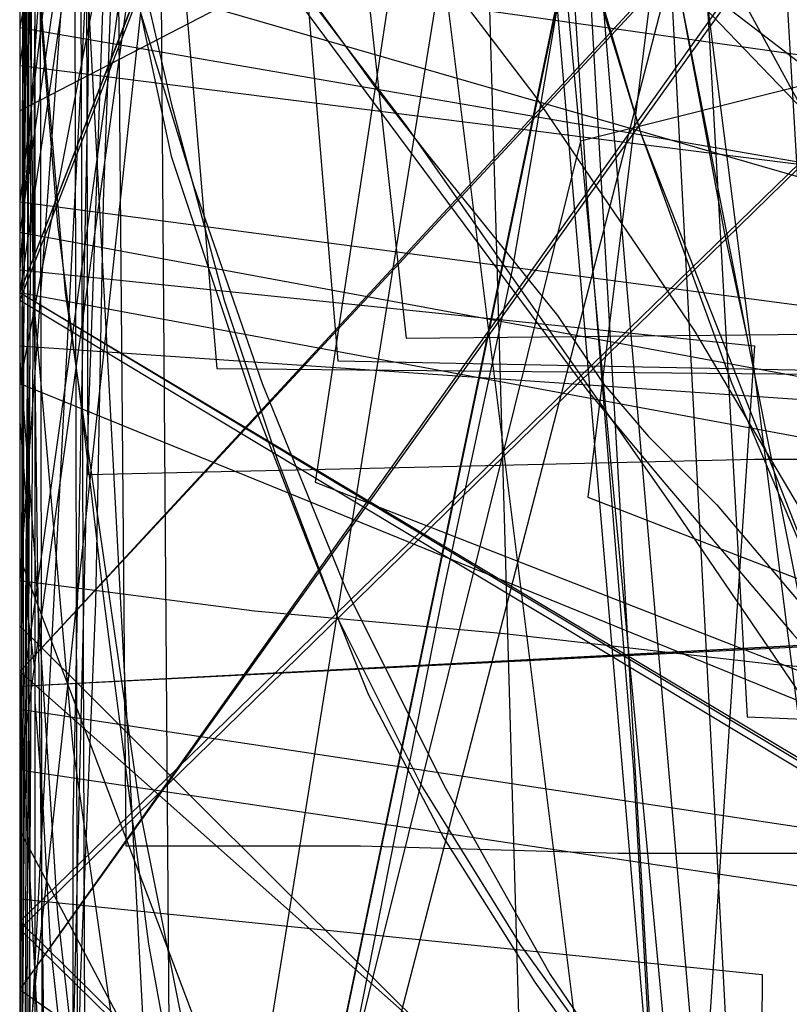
# Model space of a CAD drawing. Header units: millimetres. Extents: x 0 to 1231, y -1 to 564.
# Tile 97 of 163: x 0 to 10, y 21 to 34. Entities that reach past the tile are written whole.
import ezdxf

# ---------------------------------------------------------------- set-up
doc = ezdxf.new("R2010")
doc.units = ezdxf.units.MM
doc.layers.add('1', color=7, linetype='Continuous')

# ---------------------------------------------------------------- blocks, each defined once
blk = doc.blocks.new('PART001')
at = {"layer": '1'}
blk.add_lwpolyline([(763.1, 0), (763.1, 64.3), (0, 64.3), (0, 0)], close=True, dxfattribs=at)
blk = doc.blocks.new('PART002')
at = {"layer": '1'}
blk.add_lwpolyline([(0.2, 0), (739, 0.9), (739.3, 63.4), (0, 63.5)], close=True, dxfattribs=at)
blk = doc.blocks.new('PART003')
at = {"layer": '1'}
blk.add_lwpolyline([(22.2, 0), (63.4, 1.6), (64.2, 41.2), (22.1, 43.4), (0, 21.8)], close=True, dxfattribs=at)
blk = doc.blocks.new('PART004')
at = {"layer": '1'}
blk.add_lwpolyline([(9, 65.7), (6.8, 62.3), (6.5, 61.7), (5.8, 60.5), (5.3, 59.6), (4.9, 58.8), (4.7, 58.5), (4.4, 57.8), (3.2, 55.1), (1.3, 47.8), (1, 46), (0.5, 42.9), (0.4, 41.6), (0.3, 40.4), (0.1, 38.5), (0, 36.6), (0, 28.5), (0.1, 27.3), (0.1, 26), (0.2, 25.2), (0.2, 24.8), (0.3, 23.5), (0.4, 21.6), (0.6, 19.8)], dxfattribs=at)
blk = doc.blocks.new('PART005')
at = {"layer": '1'}
blk.add_lwpolyline([(13.4, 42.7), (17.4, 41.2), (13.4, 39.7), (0, 21), (30, 0), (93.8, 22.2), (91.4, 36.6), (90.8, 39.7), (87.6, 41.2), (90.8, 42.7), (91.4, 45.8), (93.8, 60.2), (30, 82.4), (0, 61.4)], close=True, dxfattribs=at)
blk = doc.blocks.new('PART006')
at = {"layer": '1'}
blk.add_lwpolyline([(176.1, 0), (176.1, 81.9), (0, 81.9), (0, 0)], close=True, dxfattribs=at)
blk = doc.blocks.new('PART008')
at = {"layer": '1'}
blk.add_lwpolyline([(196.6, 0), (196.6, 68.8), (0, 68.8), (0, 0)], close=True, dxfattribs=at)
blk = doc.blocks.new('PART009')
at = {"layer": '1'}
blk.add_lwpolyline([(227.4, 120.5), (0, 79.7), (4.2, 29.3), (14.4, 29.1), (15.5, 1.9), (43.5, 0.1), (45.1, 2.9), (46.5, 0), (72.7, 0), (104.4, 0.3), (136.2, 0.9), (138.5, 1), (149.9, 1.5), (163.2, 2.2)], dxfattribs=at)
blk = doc.blocks.new('PART010')
at = {"layer": '1'}
blk.add_lwpolyline([(173.9, 0.1), (174, 68.6), (0.4, 68.9), (0, 0)], close=True, dxfattribs=at)
blk = doc.blocks.new('PART012')
at = {"layer": '1'}
blk.add_lwpolyline([(609.1, 0), (655.8, 20.4), (608.5, 41.1), (0, 41.1), (0, 0)], close=True, dxfattribs=at)
blk = doc.blocks.new('PART013')
at = {"layer": '1'}
blk.add_lwpolyline([(609.1, 0), (655.8, 20.4), (608.5, 41.1), (0, 41.1), (0, 0)], close=True, dxfattribs=at)
blk = doc.blocks.new('PART016')
at = {"layer": '1'}
blk.add_lwpolyline([(30.5, 54.5), (29.5, 57.7), (12.2, 61.4), (0, 30.1), (15.3, 20.9), (30.9, 12.3)], dxfattribs=at)
blk = doc.blocks.new('PART017')
at = {"layer": '1'}
blk.add_lwpolyline([(737.9, 0), (737.9, 64.3), (0, 64.3), (0, 0)], close=True, dxfattribs=at)
blk = doc.blocks.new('PART018')
at = {"layer": '1'}
blk.add_lwpolyline([(189.7, 0.1), (189.6, 39.6), (0, 39.5), (0, 0)], close=True, dxfattribs=at)
blk = doc.blocks.new('PART021')
at = {"layer": '1'}
blk.add_lwpolyline([(0, 81.9), (0, 0), (176.1, 0), (176.1, 81.9)], close=True, dxfattribs=at)
blk = doc.blocks.new('PART022')
at = {"layer": '1'}
blk.add_lwpolyline([(35.1, 269.8), (0, 31), (48, 22.1), (50, 24.8), (51, 21.6), (163.5, 1.6), (165.5, 4.2), (166.5, 1.1), (172.2, 0), (189.9, 36.2), (272.9, 22.5), (274.8, 25.2), (275.8, 22), (292, 19.6), (328.6, 15.1), (377.1, 10.1)], dxfattribs=at)
blk = doc.blocks.new('PART023')
at = {"layer": '1'}
blk.add_lwpolyline([(609.1, 0), (655.8, 20.4), (608.5, 41.1), (0, 41.1), (0, 0)], close=True, dxfattribs=at)
blk = doc.blocks.new('PART026')
at = {"layer": '1'}
blk.add_lwpolyline([(116.7, 8.6), (108.7, 180.7), (15.8, 180.4), (0, 164.8), (9.5, 0)], close=True, dxfattribs=at)
blk = doc.blocks.new('PART027')
at = {"layer": '1'}
blk.add_lwpolyline([(59.2, 106.3), (35.3, 129.4), (26.5, 129.4), (0, 105.8), (0, 1), (14.9, 0.5), (28.1, 0.1), (29.6, 3), (31, 0), (43.5, 0.2), (59.2, 0.2)], close=True, dxfattribs=at)
blk = doc.blocks.new('PART030')
at = {"layer": '1'}
blk.add_lwpolyline([(0.2, 0), (707, 0.8), (707.3, 63.4), (0, 63.4)], close=True, dxfattribs=at)
blk = doc.blocks.new('PART031')
at = {"layer": '1'}
blk.add_lwpolyline([(31.7, 55.9), (28.5, 56.4), (26.5, 53.8), (25.6, 57), (11.5, 60.7), (0, 39), (7.5, 28.9), (8.5, 27.7), (10.2, 25.7), (11.9, 23.8), (13.3, 22.1), (13.6, 21.8), (15.3, 19.9)], dxfattribs=at)
blk = doc.blocks.new('PART032')
at = {"layer": '1'}
blk.add_lwpolyline([(627.5, 0), (627.5, 74.1), (0, 74.1), (0, 0)], close=True, dxfattribs=at)
blk = doc.blocks.new('PART033')
at = {"layer": '1'}
blk.add_lwpolyline([(68.6, 0), (68.6, 68.6), (0, 68.6), (0, 0)], close=True, dxfattribs=at)
blk = doc.blocks.new('PART035')
at = {"layer": '1'}
blk.add_lwpolyline([(58.8, 0), (58.8, 58.8), (0, 58.8), (0, 0)], close=True, dxfattribs=at)
blk = doc.blocks.new('PART036')
at = {"layer": '1'}
blk.add_lwpolyline([(91.2, 0), (91.2, 176.9), (4.9, 176.9), (0, 169.3), (0, 0)], close=True, dxfattribs=at)
blk = doc.blocks.new('PART038')
at = {"layer": '1'}
blk.add_lwpolyline([(102, 44.8), (97.7, 44.7), (85.5, 44.7), (65.2, 44.6), (36.7, 44.6), (16.3, 44.4), (0, 44.3), (0, 7.9), (32.2, 0), (51.9, 1.9), (69.3, 2.8), (76.2, 3.1), (86.8, 3.4), (87.5, 3.4), (92.1, 3.6), (98.9, 3.7), (105.8, 3.9)], dxfattribs=at)
blk = doc.blocks.new('PART043')
at = {"layer": '1'}
blk.add_lwpolyline([(218.1, 0.2), (218.3, 68.6), (0.4, 69), (0, 0)], close=True, dxfattribs=at)
blk = doc.blocks.new('PART044')
at = {"layer": '1'}
blk.add_lwpolyline([(220.7, 44.8), (0, 44.1), (0.5, 6.3), (34, 0), (49.3, 1.7), (68.7, 3.4), (80.6, 4), (84.6, 4.2), (85.7, 4.2), (88.5, 4.4), (94.5, 4.6), (100.4, 4.7), (102.6, 4.8), (110.3, 5), (120.3, 5.2), (123.4, 5.2), (130.2, 5.3), (146.1, 5.3), (152, 5.2), (162, 4.9)], dxfattribs=at)
blk = doc.blocks.new('PART046')
at = {"layer": '1'}
blk.add_lwpolyline([(0, 25.8), (25.9, 0), (33.9, 0), (59.2, 24.6), (59.2, 152.2), (45.6, 154.3), (32.8, 155.9), (30.9, 153.2), (29.8, 156.3), (15.9, 157.6), (0, 158.7)], close=True, dxfattribs=at)
blk = doc.blocks.new('PART047')
at = {"layer": '1'}
blk.add_lwpolyline([(238.9, 183.1), (204, 185.1), (202.3, 182.2), (201.1, 185.3), (168.1, 188.1), (142.2, 190.6), (116.3, 193.3), (83.2, 197.8), (81.3, 195), (80.3, 198.2), (33, 207.3), (0, 33.7), (46.9, 25.6), (48.9, 28.3), (49.8, 25.1), (85.6, 18.9), (166.2, 2.4), (168.2, 5), (169.1, 1.8), (178.3, 0), (191, 37.5), (238.8, 29.5)], dxfattribs=at)
blk = doc.blocks.new('PART048')
at = {"layer": '1'}
blk.add_lwpolyline([(30.6, 54.6), (29.6, 57.8), (12.2, 61.5), (0, 30.2), (15.3, 21), (30.9, 12.4)], dxfattribs=at)
blk = doc.blocks.new('PART049')
at = {"layer": '1'}
blk.add_lwpolyline([(218.2, 0.1), (218.3, 68.6), (0.4, 69), (0, 0)], close=True, dxfattribs=at)
blk = doc.blocks.new('PART050')
at = {"layer": '1'}
blk.add_lwpolyline([(0.3, 80.6), (3.2, 79), (0.2, 77.6), (0.2, 16.3), (3.2, 14.8), (0.2, 13.3), (0, 0), (88.9, 0.4), (90.4, 3.4), (91.8, 0.4), (178.2, 0.8), (178.6, 14.5), (175.7, 16), (178.7, 17.5), (178.7, 78.6), (175.7, 80.1), (178.7, 81.5), (179.1, 94.3), (92, 94.2), (90.5, 91.2), (89, 94.1), (0.7, 93.8)], close=True, dxfattribs=at)
blk = doc.blocks.new('PART052')
at = {"layer": '1'}
blk.add_lwpolyline([(182.1, 74.5), (173.4, 80.6), (0, 80.6), (0, 0), (182.6, 0)], close=True, dxfattribs=at)
blk = doc.blocks.new('PART054')
at = {"layer": '1'}
blk.add_lwpolyline([(238.5, 218.8), (225.8, 219.7), (224.7, 219.7), (211, 220.7), (169.6, 223.4), (158.6, 224.2), (127.6, 225.7), (96.6, 226.8), (40.8, 227.6), (39.3, 224.6), (37.8, 227.6), (0, 227.9), (1.5, 68.5), (4.4, 67.2), (1.7, 65.6), (9.9, 0), (48.3, 1), (49.4, 3.9), (51.2, 1.3), (256.7, 48.6)], dxfattribs=at)
blk = doc.blocks.new('PART055')
at = {"layer": '1'}
blk.add_lwpolyline([(30.6, 54.6), (29.6, 57.8), (12.2, 61.4), (0, 30.2), (15.4, 21), (30.9, 12.3)], dxfattribs=at)
blk = doc.blocks.new('PART056')
at = {"layer": '1'}
blk.add_lwpolyline([(201.1, 48.4), (201.4, 52.4), (201.4, 52.6), (201.6, 56.3), (201.7, 60.2), (201.9, 68.1), (202, 71.2), (28.4, 87.6), (0, 62.5), (15.9, 45.3), (20.2, 43.8), (15.9, 42.3), (0, 25.2), (28.4, 0), (202, 16.5), (201.4, 35.1), (200.9, 42.3), (197.8, 43.8), (200.9, 45.3)], close=True, dxfattribs=at)
blk = doc.blocks.new('PART057')
at = {"layer": '1'}
blk.add_lwpolyline([(173.9, 0.1), (174.1, 68.6), (0.4, 68.9), (0, 0)], close=True, dxfattribs=at)
blk = doc.blocks.new('PART058')
at = {"layer": '1'}
blk.add_lwpolyline([(189.7, 0), (189.6, 39.5), (0, 39.5), (0, 0)], close=True, dxfattribs=at)
blk = doc.blocks.new('PART060')
at = {"layer": '1'}
blk.add_lwpolyline([(59.4, 67.3), (29.5, 95.7), (0.3, 67.4), (0, 0), (14.2, 0.5), (27.9, 1.2), (29.2, 4.2), (30.9, 1.3), (44.3, 2.5), (59.4, 4.2)], close=True, dxfattribs=at)
blk = doc.blocks.new('PART061')
at = {"layer": '1'}
blk.add_lwpolyline([(59.4, 67.3), (29.5, 95.7), (0.3, 67.3), (0, 0), (14.2, 0.4), (28, 1.2), (29.2, 4.2), (30.9, 1.3), (44.3, 2.4), (59.4, 4.2)], close=True, dxfattribs=at)
blk = doc.blocks.new('PART062')
at = {"layer": '1'}
blk.add_lwpolyline([(59.2, 106.2), (35.3, 129.4), (26.5, 129.4), (0, 105.8), (0, 1), (14.9, 0.5), (28.1, 0), (29.6, 3), (31, 0), (43.5, 0.2), (59.2, 0.2)], close=True, dxfattribs=at)
blk = doc.blocks.new('PART063')
at = {"layer": '1'}
blk.add_lwpolyline([(226.8, 122.6), (0, 75.8), (5.1, 29.6), (15.3, 29.7), (17.2, 0.9), (44.8, 0.1), (46.3, 3), (47.7, 0.1), (62, 0), (86.7, 0.1), (111.3, 0.5), (120.8, 0.9), (134.1, 1.6), (135.4, 1.7), (137.9, 1.8), (141.6, 2.1), (145.4, 2.3), (153, 2.9), (156.8, 3.3)], dxfattribs=at)
blk = doc.blocks.new('PART064')
at = {"layer": '1'}
blk.add_lwpolyline([(0.3, 80.6), (3.2, 79), (0.2, 77.6), (0.3, 16.2), (3.2, 14.7), (0.2, 13.3), (0, 0), (88.9, 0.4), (90.3, 3.4), (91.8, 0.4), (178.2, 0.8), (178.6, 14.5), (175.7, 16), (178.6, 17.5), (178.6, 78.6), (175.7, 80.1), (178.7, 81.5), (179.1, 94.3), (92, 94.2), (90.5, 91.2), (89, 94.1), (0.7, 93.8)], close=True, dxfattribs=at)
blk = doc.blocks.new('PART067')
at = {"layer": '1'}
blk.add_lwpolyline([(0.5, 290.7), (0.4, 247.4), (3.4, 245.9), (0.4, 244.4), (0, 12), (37.9, 12.2), (39.3, 15.2), (40.8, 12.2), (343.9, 11.8), (345.4, 14.7), (346.9, 11.7), (409.4, 10.5)], dxfattribs=at)
blk = doc.blocks.new('PART068')
at = {"layer": '1'}
blk.add_lwpolyline([(22.2, 0), (63.5, 1.7), (64.3, 41.3), (22.2, 43.5), (0, 21.9)], close=True, dxfattribs=at)
blk = doc.blocks.new('PART069')
at = {"layer": '1'}
blk.add_lwpolyline([(58.8, 0), (58.8, 58.8), (0, 58.8), (0, 0)], close=True, dxfattribs=at)
blk = doc.blocks.new('PART070')
at = {"layer": '1'}
blk.add_lwpolyline([(358.5, 219.1), (344.4, 219.7), (328.9, 221), (295.4, 224.5), (291.5, 254), (283, 254.7), (281.3, 251.9), (280, 254.9), (40.9, 273.7), (39.2, 270.9), (37.9, 273.7), (0, 273.1), (0.4, 234.3), (3.3, 232.9), (0.4, 231.4), (2, 16), (39.9, 15.9), (41.3, 18.8), (42.8, 15.9), (359.2, 15.8)], dxfattribs=at)
blk = doc.blocks.new('PART071')
at = {"layer": '1'}
blk.add_lwpolyline([(201.1, 48.4), (201.4, 52.4), (201.4, 52.6), (201.6, 56.3), (201.7, 60.2), (201.9, 68.1), (201.9, 71.2), (28.4, 87.6), (0, 62.5), (15.9, 45.3), (20.2, 43.8), (15.9, 42.4), (0, 25.2), (28.4, 0), (201.9, 16.4), (201.4, 35.1), (200.9, 42.4), (197.8, 43.8), (200.9, 45.3)], close=True, dxfattribs=at)
blk = doc.blocks.new('PART076')
at = {"layer": '1'}
blk.add_lwpolyline([(116.7, 8.6), (108.7, 180.7), (15.8, 180.4), (0, 164.8), (9.5, 0)], close=True, dxfattribs=at)
blk = doc.blocks.new('PART077')
at = {"layer": '1'}
blk.add_lwpolyline([(29.9, 0), (93.8, 22.2), (91.3, 36.6), (90.8, 39.7), (87.6, 41.2), (90.8, 42.7), (91.3, 45.8), (93.8, 60.2), (29.9, 82.4), (0, 61.4), (13.3, 42.7), (17.3, 41.2), (13.3, 39.7), (0, 21)], close=True, dxfattribs=at)
blk = doc.blocks.new('PART078')
at = {"layer": '1'}
blk.add_lwpolyline([(35, 198.6), (0, 34.7), (41.2, 22.8), (43.3, 25.2), (44.1, 22.1), (157.7, 2.9), (159.6, 5.6), (160.6, 2.4), (167.7, 1.2), (177.8, 34), (221.5, 26.5), (263.7, 19.5)], dxfattribs=at)
blk = doc.blocks.new('PART080')
at = {"layer": '1'}
blk.add_lwpolyline([(235.4, 76.6), (0, 60.1), (2.6, 29.2), (12.7, 29.1), (13.8, 2), (41.9, 0.1), (43.4, 3), (44.8, 0), (71, 0.1), (102.8, 0.3), (134.5, 0.9), (141.8, 1.3), (153.9, 1.8), (158.7, 2.1)], dxfattribs=at)
blk = doc.blocks.new('PART081')
at = {"layer": '1'}
blk.add_lwpolyline([(196.5, 0), (196.5, 68.6), (0, 68.6), (0, 0)], close=True, dxfattribs=at)
blk = doc.blocks.new('PART082')
at = {"layer": '1'}
blk.add_lwpolyline([(0.1, 262.5), (0, 218.1), (2.9, 216.6), (0, 215.1), (0, 15.7), (37.8, 15.5), (39.3, 18.5), (40.8, 15.5), (342.5, 15.4), (344, 18.4), (345.4, 15.3), (357.7, 14.9)], dxfattribs=at)
blk = doc.blocks.new('PART083')
at = {"layer": '1'}
blk.add_lwpolyline([(0, 274.8), (0, 235.9), (2.9, 234.4), (0, 232.9), (0, 35.5), (2.9, 34.1), (0, 32.6), (0, 14.5), (37.9, 14.5), (39.3, 17.4), (40.8, 14.5), (342.8, 14.4), (344.4, 17.3), (345.8, 14.3), (378.6, 12.3)], dxfattribs=at)
blk = doc.blocks.new('PART084')
at = {"layer": '1'}
blk.add_lwpolyline([(0.5, 278.1), (0.4, 234.7), (3.4, 233.2), (0.4, 231.8), (0, 11.9), (37.9, 12.1), (39.3, 15), (40.8, 12.1), (343.9, 11.6), (345.4, 14.6), (346.9, 11.6), (409.4, 10.3)], dxfattribs=at)
blk = doc.blocks.new('PART085')
at = {"layer": '1'}
blk.add_lwpolyline([(0, 249.5), (6.7, 16.6), (44.6, 16.2), (46.1, 19.1), (47.5, 16.1), (105.2, 15.3), (133.8, 15.5), (162.4, 16), (177.9, 16.6), (197.4, 17.3), (212.5, 17.9), (216.9, 18.1), (236.3, 18.9)], dxfattribs=at)
blk = doc.blocks.new('PART086')
at = {"layer": '1'}
blk.add_lwpolyline([(31.6, 56.4), (28.3, 56.5), (26.4, 53.7), (25.4, 57), (17.9, 58.9), (11.5, 61.2), (0, 39.4), (4.7, 32.9), (5.4, 32), (7.1, 29.9), (7.7, 29), (8.3, 28.3), (9.2, 27.4), (10.3, 26.1), (12.1, 24.2), (13.5, 22.8), (14, 22.2), (15.9, 20.3)], dxfattribs=at)
blk = doc.blocks.new('PART090')
at = {"layer": '1'}
blk.add_lwpolyline([(211.2, 83.4), (0.3, 67.4), (0, 22.2), (9.8, 21.2), (9.7, 1.6), (29.9, 0.4), (31.5, 3.2), (32.8, 0.2), (42.6, 0), (54.6, 0.2), (83.8, 0.3), (110.1, 1.1), (136.8, 3.5), (146, 4.6), (155.2, 5.8), (164.4, 6.9)], dxfattribs=at)
blk = doc.blocks.new('PART094')
at = {"layer": '1'}
blk.add_lwpolyline([(196.6, 0), (196.6, 68.6), (0, 68.6), (0, 0)], close=True, dxfattribs=at)
blk = doc.blocks.new('PART096')
at = {"layer": '1'}
blk.add_lwpolyline([(68.6, 0), (68.6, 68.6), (0, 68.6), (0, 0)], close=True, dxfattribs=at)
blk = doc.blocks.new('PART098')
at = {"layer": '1'}
blk.add_lwpolyline([(99.8, 0.7), (128.8, 178.4), (126.2, 180.3), (129.3, 181.3), (133.1, 204.1), (41, 204.3), (31.1, 192.8), (0, 0)], close=True, dxfattribs=at)
blk = doc.blocks.new('PART100')
at = {"layer": '1'}
blk.add_lwpolyline([(269.2, 206.7), (204.2, 206.3), (171.4, 206.6), (169.9, 203.6), (168.5, 206.7), (146.8, 208), (113.4, 210.7), (94.9, 212.5), (77.9, 214.6), (76, 211.9), (75, 215), (52, 218.8), (27.8, 223.3), (0, 24.7), (47, 17.6), (48.9, 20.3), (50, 17.2), (163, 1.3), (164.9, 4), (165.9, 0.8), (171.9, 0), (188.3, 36.7), (249.7, 27.8)], dxfattribs=at)
blk = doc.blocks.new('PART101')
at = {"layer": '1'}
blk.add_lwpolyline([(3.8, 63.6), (4.1, 61.3), (4.2, 60.3), (4.9, 55.4), (5.7, 50.5), (6.6, 45.6), (6.6, 45.4), (7.5, 40.7), (8.4, 35.8), (9.3, 31), (9.6, 29.6), (10.3, 26.1), (12, 18), (13.8, 9.9), (15.2, 3.4), (44.8, 0), (54.4, 2.1), (63, 1.5), (71.5, 1.4)], dxfattribs=at)
blk = doc.blocks.new('PART102')
at = {"layer": '1'}
blk.add_lwpolyline([(3.6, 65.3), (4, 62), (4.1, 61.3), (4.4, 58.7), (6, 48.9), (6.6, 45.4), (6.9, 44), (8.7, 34.2), (9.6, 29.6), (10.3, 26.1), (12, 18), (13.8, 9.9), (15.2, 3.4), (44.8, 0), (54.4, 2.1), (63, 1.5), (71.5, 1.4)], dxfattribs=at)
blk = doc.blocks.new('PART103')
at = {"layer": '1'}
blk.add_lwpolyline([(0, 25.8), (25.9, 0), (33.9, 0), (59.2, 24.5), (59.2, 152.1), (45.6, 154.2), (32.7, 155.9), (30.9, 153.2), (29.8, 156.2), (15.9, 157.5), (0, 158.7)], close=True, dxfattribs=at)
blk = doc.blocks.new('PART104')
at = {"layer": '1'}
blk.add_lwpolyline([(34.1, 262.4), (0, 30.2), (48.1, 21.3), (50, 24), (50.9, 20.8), (163.6, 1.5), (165.5, 4.1), (166.4, 1), (172.2, 0), (189.9, 36.1), (273, 23.1), (274.9, 25.8), (275.9, 22.7), (291.8, 20.4), (328.2, 16.2), (376.6, 11.7)], dxfattribs=at)
blk = doc.blocks.new('PART105')
at = {"layer": '1'}
blk.add_lwpolyline([(268.2, 199.4), (203.2, 199), (170.5, 199.2), (168.9, 196.3), (167.5, 199.4), (145.8, 200.7), (112.4, 203.4), (93.9, 205.2), (76.9, 207.3), (75, 204.6), (74, 207.7), (51.1, 211.5), (26.8, 215.9), (0, 23.9), (47, 16.9), (48.9, 19.6), (50, 16.5), (163, 1.2), (164.8, 3.9), (165.9, 0.8), (171.9, 0), (188.2, 36.7), (249.6, 29)], dxfattribs=at)
blk = doc.blocks.new('PART106')
at = {"layer": '1'}
blk.add_lwpolyline([(108, 12.6), (98.8, 187.6), (95.8, 188.9), (98.7, 190.5), (98.6, 192.4), (97.5, 213.6), (12.8, 213.4), (0, 197.6), (10.4, 0)], close=True, dxfattribs=at)
blk = doc.blocks.new('PART107')
at = {"layer": '1'}
blk.add_lwpolyline([(236.2, 51), (0, 51), (2.3, 8), (21.1, 5.6), (38.4, 3.8), (40.1, 6.6), (41.4, 3.6), (67.6, 2.3), (99.3, 1), (131, 0.1), (143.1, 0), (160.1, 0), (164.9, 0.1), (179.5, 0.3), (185.1, 0.5), (186.8, 0.5), (194.1, 0.7), (206.2, 1.1), (230.4, 2.1), (237.7, 2.4)], dxfattribs=at)
blk = doc.blocks.new('PART109')
at = {"layer": '1'}
blk.add_lwpolyline([(0.5, 168.6), (0.4, 130.7), (1.9, 98.6), (4.1, 68), (7.1, 66.8), (4.3, 65.1), (10.3, 1.4), (48, 0), (49.3, 3), (50.9, 0.2), (238.1, 32.3)], dxfattribs=at)
blk = doc.blocks.new('PART110')
at = {"layer": '1'}
blk.add_lwpolyline([(216.9, 72), (3.1, 75.5), (0, 30.5), (9.7, 29.5), (8.4, 10), (25.5, 7.6), (32.2, 6.9), (33.9, 9.7), (35.2, 6.7), (57.7, 4.6), (98.9, 1.9), (118.4, 0.8), (121.5, 0.7), (129.3, 0.3), (135.6, 0.1), (138.7, 0.1), (143.4, 0), (152.8, 0), (159.3, 0.2)], dxfattribs=at)
blk = doc.blocks.new('PART111')
at = {"layer": '1'}
blk.add_lwpolyline([(285.3, 226.7), (235.7, 230.4), (184.7, 233.9), (144.7, 236.1), (104.7, 237.7), (40.9, 238.6), (39.4, 235.6), (37.9, 238.6), (0, 238), (0.1, 202), (0.6, 165.9), (2.5, 116.8), (4.7, 69.1), (7.8, 67.8), (5, 66.1), (13.4, 0), (51.5, 1.2), (52.6, 4.2), (54.4, 1.6), (268.5, 40.6)], dxfattribs=at)
blk = doc.blocks.new('PART113')
at = {"layer": '1'}
blk.add_lwpolyline([(176.1, 0), (176.1, 81.9), (0, 81.9), (0, 0)], close=True, dxfattribs=at)
blk = doc.blocks.new('PART114')
at = {"layer": '1'}
blk.add_lwpolyline([(285.3, 214.2), (235.7, 217.9), (184.7, 221.4), (144.7, 223.6), (104.7, 225.2), (40.8, 226.1), (39.4, 223.1), (37.9, 226.1), (0, 225.5), (0.7, 158.8), (2.5, 113.1), (4.7, 69.1), (7.8, 67.8), (5, 66.1), (13.4, 0), (51.5, 1.2), (52.6, 4.2), (54.4, 1.6), (268.5, 40.6)], dxfattribs=at)
blk = doc.blocks.new('PART116')
at = {"layer": '1'}
blk.add_lwpolyline([(91.2, 0), (91.2, 176.9), (4.9, 176.9), (0, 169.3), (0, 0)], close=True, dxfattribs=at)
blk = doc.blocks.new('PART117')
at = {"layer": '1'}
blk.add_lwpolyline([(112.9, 0), (112.9, 505.6), (15.4, 505.6), (0, 489.2), (0, 0)], close=True, dxfattribs=at)
blk = doc.blocks.new('PART118')
at = {"layer": '1'}
blk.add_lwpolyline([(112.9, 0), (112.9, 505.6), (15.4, 505.6), (0, 489.1), (0, 0)], close=True, dxfattribs=at)
blk = doc.blocks.new('PART119')
at = {"layer": '1'}
blk.add_lwpolyline([(91.3, 176.9), (4.9, 176.9), (0, 169.3), (0, 0), (91.3, 0)], close=True, dxfattribs=at)
blk = doc.blocks.new('PART122')
at = {"layer": '1'}
blk.add_lwpolyline([(78.2, 0.2), (77.9, 179.2), (0, 179.3), (0, 0)], close=True, dxfattribs=at)
blk = doc.blocks.new('PART123')
at = {"layer": '1'}
blk.add_lwpolyline([(118.9, 8.6), (108.8, 224.9), (15.9, 224.6), (0, 209.1), (12.1, 0)], close=True, dxfattribs=at)
blk = doc.blocks.new('PART124')
at = {"layer": '1'}
blk.add_lwpolyline([(52.1, 0), (152, 0.7), (181.2, 179.9), (185.2, 204.1), (185.2, 249.4), (93.2, 249.6), (41, 249.6), (31.1, 238.1), (0, 45.3), (0, 0)], close=True, dxfattribs=at)
blk = doc.blocks.new('PART125')
at = {"layer": '1'}
blk.add_lwpolyline([(118.8, 8.6), (108.8, 224.9), (15.8, 224.6), (0, 209.1), (12.1, 0)], close=True, dxfattribs=at)
blk = doc.blocks.new('PART126')
at = {"layer": '1'}
blk.add_lwpolyline([(78.2, 0.2), (77.9, 179.2), (0, 179.3), (0, 0)], close=True, dxfattribs=at)
blk = doc.blocks.new('PART127')
at = {"layer": '1'}
blk.add_lwpolyline([(18, 102.6), (17.3, 90.4), (16.1, 77.3), (13.1, 57.4), (11.1, 46.4), (9.2, 36.9), (11.8, 34.9), (8.5, 34.1), (4.8, 19.8), (0, 1.6), (5.6, 0), (36.5, 13.2), (39.9, 27.1), (43.2, 41.5), (40.7, 43.5), (43.8, 44.4), (45.9, 55.5), (47.5, 66.2), (48.9, 76.8), (50.1, 92.1), (50.7, 107.4)], dxfattribs=at)
blk = doc.blocks.new('PART129')
at = {"layer": '1'}
blk.add_lwpolyline([(14.7, 97.7), (14.2, 83), (12.7, 64.9), (10.4, 47.1), (8, 35), (10.6, 33), (7.4, 32.2), (3.9, 18.1), (0, 1.8), (5.7, 0), (31.3, 3.6), (37, 22.9), (41.9, 39.8), (39.4, 42), (42.6, 42.7), (46.4, 58), (47.3, 62.7), (47.7, 65.4), (48.1, 68), (48.5, 70.7), (48.8, 73.3), (49.1, 75.4), (50, 88.4), (50.5, 101.5)], dxfattribs=at)
blk = doc.blocks.new('PART132')
at = {"layer": '1'}
blk.add_lwpolyline([(0.2, 241.8), (0, 41.3), (0, 3.1), (41.2, 0), (44.8, 0.3), (48.1, 0.6), (51.2, 0.9), (54, 1.1), (56.7, 1.3), (59.1, 1.5), (61.4, 1.7), (63.5, 1.9), (67.5, 2.2), (71.2, 2.6), (78.4, 3.2), (82.9, 3.7), (87.6, 4.1), (92.7, 4.6), (98, 5.1), (103.5, 5.7)], dxfattribs=at)
blk = doc.blocks.new('PART135')
at = {"layer": '1'}
blk.add_lwpolyline([(2.8, 99.2), (5, 61.6), (5.1, 60.8), (6, 47.8), (7.1, 33.9), (8.5, 17.5), (9.2, 9.4), (9.9, 1.5), (50.2, 0), (52.6, 0.5), (54.8, 0.9), (56.8, 1.2), (58.6, 1.5), (60.2, 1.8), (61.6, 2.1), (64, 2.5), (66, 2.9)], dxfattribs=at)
blk = doc.blocks.new('PART139')
at = {"layer": '1'}
blk.add_lwpolyline([(0.7, 64.9), (1.3, 60.6), (2.2, 55.3), (2.9, 52), (3.7, 49), (5, 45.1), (5.3, 44.3), (5.9, 42.5), (6.2, 41.7), (6.5, 40.8), (7.1, 39.2), (8.6, 35.8), (10.4, 32.5), (12.9, 28.5), (16.7, 23.5), (18.8, 21.2), (21.1, 18.9), (23.7, 16.5), (26.5, 14.4), (28.9, 12.7), (31.3, 11.2)], dxfattribs=at)
blk = doc.blocks.new('PART141')
at = {"layer": '1'}
blk.add_lwpolyline([(247, 180.8), (217.2, 182.8), (187.7, 184.5), (156.3, 185.9), (124.9, 186.7), (98.7, 187.2), (72.4, 187.6), (45.4, 188.1), (18.4, 188.8), (0, 19.2), (8.5, 18.4), (16.8, 17.6), (33, 16.1), (37.3, 15.7), (52.3, 14.5), (71.8, 13), (100.5, 10.9), (129.2, 9), (173, 6.2), (216.9, 3.8), (234.5, 2.9), (267.9, 1.3)], dxfattribs=at)
blk = doc.blocks.new('PART142')
at = {"layer": '1'}
blk.add_lwpolyline([(3.2, 103.4), (3.5, 94.6), (4, 85.8), (4.6, 74.7), (5.4, 63.5), (6.2, 52.2), (7.1, 41.2), (8, 30.4), (8.9, 20), (9.3, 15), (9.7, 10.2), (10.2, 5.6), (10.6, 1.2), (40.7, 0), (43.3, 0.5), (45.8, 1), (50.2, 1.8), (54.2, 2.5), (57.8, 3.2), (61.2, 3.8), (64.3, 4.4), (70.4, 5.5)], dxfattribs=at)
blk = doc.blocks.new('PART143')
at = {"layer": '1'}
blk.add_lwpolyline([(0.1, 66.6), (0.1, 62.8), (0, 58.6), (0, 49.4), (0.2, 44.7), (0.6, 39.9), (1.4, 35.3), (2, 32.7), (2.7, 30.1), (3.4, 28), (4.2, 25.9), (5.3, 23.7), (6.6, 21.6), (8.4, 19.1), (10.6, 16.9), (12.2, 15.7), (13.9, 14.6), (17.1, 13), (20.5, 11.7), (24.4, 10.6), (28.4, 9.8), (32.8, 9.3)], dxfattribs=at)
blk = doc.blocks.new('PART146')
at = {"layer": '1'}
blk.add_lwpolyline([(105, 0), (105, 105), (0, 105), (0, 0)], close=True, dxfattribs=at)
blk = doc.blocks.new('PART148')
at = {"layer": '1'}
blk.add_lwpolyline([(70, 0), (70, 200), (0, 200), (0, 0)], close=True, dxfattribs=at)
blk = doc.blocks.new('PART149')
at = {"layer": '1'}
blk.add_lwpolyline([(70, 200), (0, 200), (0, 0), (70, 0)], close=True, dxfattribs=at)
blk = doc.blocks.new('PART150')
at = {"layer": '1'}
blk.add_lwpolyline([(2.8, 67.8), (3.4, 60.4), (4.4, 51.7), (5.7, 43.1), (6.7, 37.6), (7.4, 34.9), (8.2, 32.3), (9.4, 29), (10.8, 25.7), (11.2, 24.7), (12.4, 22.2), (13.9, 19.9), (15.8, 17.3), (17.9, 14.7), (21.9, 10.8), (25.9, 7.7), (30.2, 5.2)], dxfattribs=at)
blk = doc.blocks.new('PART151')
at = {"layer": '1'}
blk.add_lwpolyline([(2.8, 67.8), (3.5, 60.4), (4.5, 51.7), (5.8, 43.1), (6.8, 37.6), (7.4, 35), (8.2, 32.3), (10.8, 25.7), (11.2, 24.7), (12.5, 22.2), (14, 19.9), (15.9, 17.3), (18, 14.7), (21.9, 10.8), (25.9, 7.7), (30.3, 5.2)], dxfattribs=at)
blk = doc.blocks.new('PART154')
at = {"layer": '1'}
blk.add_lwpolyline([(347.6, 0), (348.9, 25), (1.3, 42.5), (0, 17.5)], close=True, dxfattribs=at)
blk = doc.blocks.new('PART155')
at = {"layer": '1'}
blk.add_lwpolyline([(201.2, 0), (201.2, 68), (0, 68), (0, 0)], close=True, dxfattribs=at)
blk = doc.blocks.new('PART157')
at = {"layer": '1'}
blk.add_lwpolyline([(0, 0), (300, 0), (300, 40), (0, 40)], close=True, dxfattribs=at)
blk = doc.blocks.new('PART158')
at = {"layer": '1'}
blk.add_lwpolyline([(132.3, 0), (132.3, 60.7), (0, 60.7), (0, 0)], close=True, dxfattribs=at)
blk = doc.blocks.new('PART159')
at = {"layer": '1'}
blk.add_lwpolyline([(0, 40), (0, 0), (300, 0), (300, 40)], close=True, dxfattribs=at)
blk = doc.blocks.new('PART160')
at = {"layer": '1'}
blk.add_lwpolyline([(0.9, 294.2), (0.1, 56.7), (0, 0), (81, 0), (290.1, 0), (297.4, 41.7), (323.1, 41.7), (336.7, 41.6), (359.5, 41.6)], dxfattribs=at)
blk = doc.blocks.new('PART161')
at = {"layer": '1'}
blk.add_lwpolyline([(54.2, 7.5), (82, 140.8), (29.3, 140.7), (0, 0)], close=True, dxfattribs=at)
blk = doc.blocks.new('PART162')
at = {"layer": '1'}
blk.add_lwpolyline([(195, 0), (195, 90), (0, 90), (0, 0)], close=True, dxfattribs=at)
blk = doc.blocks.new('PART164')
at = {"layer": '1'}
blk.add_lwpolyline([(0, 0), (200, 0), (200, 40), (0, 40)], close=True, dxfattribs=at)
blk = doc.blocks.new('PART165')
at = {"layer": '1'}
blk.add_lwpolyline([(0, 0), (697.5, 0), (697.5, 65), (0, 65)], close=True, dxfattribs=at)
blk = doc.blocks.new('PART167')
at = {"layer": '1'}
blk.add_lwpolyline([(5, 64.5), (3.8, 61.1), (2.8, 57.7), (2, 54.3), (1.3, 50.8), (0.8, 47.3), (0.2, 41.5), (0, 35.7), (0.2, 29.9), (0.7, 24.2), (1.7, 17.2), (3.2, 10.5), (4.6, 5.3), (5.4, 2.7), (6.2, 0), (17.2, 3.1), (28.3, 6.2), (50.8, 12.6), (52, 13), (73.6, 19.1)], dxfattribs=at)
blk = doc.blocks.new('PART168')
at = {"layer": '1'}
blk.add_lwpolyline([(8.4, 97.8), (4.4, 95.6), (2.3, 94.5), (1.2, 94), (0, 93.4), (0, 43.4), (11.4, 31.5), (255.5, 0)], dxfattribs=at)
blk = doc.blocks.new('PART172')
at = {"layer": '1'}
blk.add_lwpolyline([(2.6, 71.1), (2.1, 59.3), (1.7, 48), (1.3, 36.8), (1.1, 31.4), (1, 26.1), (0.8, 21.1), (0.7, 16.3), (0.5, 13), (0.4, 9.4), (0.3, 7.5), (0.2, 5.3), (0.1, 3), (0, 0.4), (3.1, 0.3), (8.8, 0.3), (11.4, 0.2), (16.3, 0.2), (20.9, 0.1), (29.2, 0.1), (33.3, 0), (133, 0)], dxfattribs=at)
blk = doc.blocks.new('PART173')
at = {"layer": '1'}
blk.add_lwpolyline([(80.1, 0), (80.1, 182), (0, 182), (0, 0)], close=True, dxfattribs=at)
blk = doc.blocks.new('PART174')
at = {"layer": '1'}
blk.add_lwpolyline([(162, 0), (162, 207.1), (0, 207.1), (0, 0)], close=True, dxfattribs=at)
blk = doc.blocks.new('PART175')
at = {"layer": '1'}
blk.add_lwpolyline([(12.2, 100.5), (11.6, 94.6), (10.7, 87.7), (9.6, 80.3), (8.5, 74), (7.6, 68.7), (6.8, 64.7), (6.1, 60.6), (4.9, 54.7), (4.4, 51.9), (3.9, 49.2), (0, 29), (71.2, 0), (155.3, 74.8), (148.8, 91.1), (147.5, 94.6), (145.5, 99.7)], dxfattribs=at)
blk = doc.blocks.new('PART176')
at = {"layer": '1'}
blk.add_lwpolyline([(24.9, 229), (0, 33.2), (29.2, 29.5), (39.1, 28.3), (58.5, 25.9), (87.1, 22.6), (115.7, 19.4), (165.2, 14.1), (213.7, 9), (232.7, 7), (251.8, 5.2)], dxfattribs=at)
blk = doc.blocks.new('PART177')
at = {"layer": '1'}
blk.add_lwpolyline([(70, 0), (70, 140), (0, 140), (0, 0)], close=True, dxfattribs=at)
blk = doc.blocks.new('PART178')
at = {"layer": '1'}
blk.add_lwpolyline([(4.7, 105), (5.4, 94.7), (6, 84.3), (6.7, 73.8), (7.3, 63.4), (7.9, 53.2), (8.5, 43.2), (9.1, 33.6), (9.6, 24.6), (14.4, 24.4), (19.6, 24.3), (25, 24.1), (30.5, 24), (43, 23.8), (63.4, 23.4), (83.9, 23.3), (104.5, 23.6), (125, 24.1), (145.5, 24.9), (166, 25.8)], dxfattribs=at)
blk = doc.blocks.new('PART179')
at = {"layer": '1'}
blk.add_lwpolyline([(0.2, 268.9), (0.9, 27.8), (5.4, 27.9), (9.7, 28), (18.1, 28), (26.2, 28.1), (34.3, 28.1), (45, 28.2), (67, 28.4), (78, 28.7), (93.7, 29.4), (109.4, 30.3), (125, 31.5), (140.6, 32.6), (164.6, 34.4), (188.7, 36.3), (242.1, 40.7), (283.6, 43.5), (313.9, 45.9), (323.9, 46.5), (338, 47), (352.1, 47.2), (375.1, 47.4)], dxfattribs=at)
blk = doc.blocks.new('PART182')
at = {"layer": '1'}
blk.add_lwpolyline([(0, 0), (570, 0), (570, 65), (0, 65)], close=True, dxfattribs=at)
blk = doc.blocks.new('PART184')
at = {"layer": '1'}
blk.add_lwpolyline([(133, 0), (133, 60), (0, 60), (0, 0)], close=True, dxfattribs=at)
blk = doc.blocks.new('PART185')
at = {"layer": '1'}
blk.add_lwpolyline([(251.9, 50.1), (9, 50), (0, 39.3), (1.4, 37.5), (2.6, 35.7), (5.1, 32.4), (8.6, 27.4), (12.2, 22.1), (14.2, 18.6), (16.2, 15), (18, 11.5), (19.7, 8.1), (46.5, 0), (122.1, 0), (129.3, 0.1), (243.7, 0.1)], dxfattribs=at)
blk = doc.blocks.new('PART187')
at = {"layer": '1'}
blk.add_lwpolyline([(0.7, 98), (0.5, 84.6), (0.2, 57.5), (0.1, 29.1), (0, 15), (0, 1), (4.7, 0.8), (9.5, 0.6), (19.5, 0.3), (29.8, 0), (40, 0), (54.3, 0.3), (68.4, 0.9), (91.1, 1.8), (99.5, 2.1), (116.9, 2.8), (143.3, 4.1), (160.7, 5.2)], dxfattribs=at)
blk = doc.blocks.new('PART188')
at = {"layer": '1'}
blk.add_lwpolyline([(300, 0), (300, 40), (0, 40), (0, 0)], close=True, dxfattribs=at)
blk = doc.blocks.new('PART189')
at = {"layer": '1'}
blk.add_lwpolyline([(200, 0), (200, 40), (0, 40), (0, 0)], close=True, dxfattribs=at)
blk = doc.blocks.new('PART190')
at = {"layer": '1'}
blk.add_lwpolyline([(0.1, 276.5), (0, 220), (0, 29.5), (10.2, 28.8), (20.3, 28.2), (30.1, 27.8), (40, 27.6), (51.4, 27.8), (63, 28.3), (74.6, 28.9), (86.2, 29.7), (132.6, 32.3), (174.8, 34.9), (216.9, 37.7), (254.3, 40.2), (273, 41.5), (273.9, 41.5), (288.1, 42.4), (303.2, 43.2), (317.5, 43.6), (331.8, 43.9), (342.3, 44), (352.8, 43.9), (366.2, 43.4)], dxfattribs=at)
blk = doc.blocks.new('PART191')
at = {"layer": '1'}
blk.add_lwpolyline([(82, 140.9), (27.8, 133.3), (0, 0), (52.6, 0.1)], close=True, dxfattribs=at)
blk = doc.blocks.new('PART193')
at = {"layer": '1'}
blk.add_lwpolyline([(319.5, 41.7), (0, 25), (1.3, 0), (320.8, 16.8)], close=True, dxfattribs=at)
blk = doc.blocks.new('PART195')
at = {"layer": '1'}
blk.add_lwpolyline([(300, 40), (0, 40), (0, 0), (300, 0)], close=True, dxfattribs=at)
blk = doc.blocks.new('PART196')
at = {"layer": '1'}
blk.add_lwpolyline([(5.4, 64), (3.7, 60.9), (2.3, 57.5), (1.2, 54.1), (0.5, 50.6), (0.2, 48.2), (0, 45.8), (0, 41), (0.2, 35.6), (0.2, 34.9), (0.6, 30.2), (1.6, 23.3), (3, 16.3), (4.8, 8), (5.7, 3.9), (6.6, 0), (9.1, 0.6), (11.7, 1.2), (17.4, 2.5), (23.4, 4), (29.8, 5.5)], dxfattribs=at)
blk = doc.blocks.new('PART197')
at = {"layer": '1'}
blk.add_lwpolyline([(12.7, 64.6), (10.3, 61.6), (7.3, 57.1), (5.9, 54.7), (4.5, 52.4), (2.1, 47.7), (0, 43.1), (0, 23.1), (12.2, 0), (32.2, 0), (34.3, 0.5), (36.2, 0.8), (39.6, 1.4), (43.1, 1.9), (46.5, 2.2), (49.9, 2.4), (53.6, 2.6), (56.2, 2.7), (133.2, 2.7)], dxfattribs=at)
blk = doc.blocks.new('PART198')
at = {"layer": '1'}
blk.add_lwpolyline([(1.7, 67.2), (1.1, 63.2), (0.6, 58.9), (0.4, 56.6), (0.2, 54.1), (0, 51.5), (0, 46), (0.1, 43.1), (0.4, 40.1), (0.9, 36.8), (1.5, 34.2), (2.3, 31.6), (3.2, 29), (4.3, 26.3), (5.6, 23.7), (7, 21.2), (8.7, 18.7), (10.5, 16.4), (13.7, 13.2), (17.3, 10.4), (21, 7.9), (24.7, 5.9), (27.3, 4.7), (29.8, 3.7)], dxfattribs=at)
blk = doc.blocks.new('PART200')
at = {"layer": '1'}
blk.add_lwpolyline([(80.2, 0), (80.2, 182), (0, 182), (0, 0)], close=True, dxfattribs=at)
blk = doc.blocks.new('PART202')
at = {"layer": '1'}
blk.add_lwpolyline([(10.5, 172.1), (0, 26.4), (3.1, 26), (6.4, 25.7), (9.9, 25.3), (13.5, 25), (21.2, 24.2), (29.3, 23.3), (37.7, 22.4), (45.3, 21.6), (46.2, 21.6), (54.6, 20.7), (62.8, 19.9), (70.6, 19.1), (78.3, 18.4), (94.1, 17), (110, 15.6), (125.9, 14.3), (157.9, 11.5), (183, 9.4), (208, 7.4), (220.6, 6.4), (240.5, 5)], dxfattribs=at)
blk = doc.blocks.new('PART204')
at = {"layer": '1'}
blk.add_lwpolyline([(0, 180.6), (0, 136.1), (0.1, 121), (0.4, 93.9), (0.6, 80.5), (0.8, 67.2), (1, 56.4), (1.1, 45.5), (1.3, 34.4), (1.4, 22.9), (4.5, 22.9), (7.9, 22.8), (11.6, 22.8), (15.4, 22.7), (23.3, 22.7), (31.2, 22.8), (41.7, 23), (67.7, 24), (102.3, 25.4), (120.7, 26.1), (139, 26.9), (179.9, 29)], dxfattribs=at)
blk = doc.blocks.new('PART208')
at = {"layer": '1'}
blk.add_lwpolyline([(0, 0), (675, 0), (675, 65), (0, 65)], close=True, dxfattribs=at)
blk = doc.blocks.new('PART211')
at = {"layer": '1'}
blk.add_lwpolyline([(1.3, 0), (341.8, 17.3), (340.5, 42.3), (0, 25)], close=True, dxfattribs=at)
blk = doc.blocks.new('PART215')
at = {"layer": '1'}
blk.add_lwpolyline([(15.2, 65), (12.8, 62.3), (10.5, 59.5), (7.9, 56.6), (6, 54.2), (4.1, 52), (3.2, 50.9), (2.4, 49.9), (1.7, 49), (1.1, 48.3), (0.7, 47.7), (0.4, 47.3), (0, 46.7), (0, 26.7), (10.1, 0), (30.1, 0), (36.9, 0.6), (43.6, 1.2), (51.5, 2), (55.4, 2.4), (59.4, 2.7), (63.6, 2.9), (67.9, 3)], dxfattribs=at)
blk = doc.blocks.new('PART216')
at = {"layer": '1'}
blk.add_lwpolyline([(3.8, 66.2), (2.7, 63), (1.8, 59.7), (1.1, 56.4), (0.6, 52.9), (0.2, 49.4), (0, 45.9), (0, 40.9), (0.1, 36), (0.5, 31.1), (0.8, 28.8), (1.1, 26.2), (1.7, 21.6), (2.5, 17.2), (3.4, 13.2), (4.3, 9.5), (4.9, 7.7), (5.5, 5.6), (5.9, 4.5), (6.3, 3.2), (7.4, 0), (40.8, 10.8), (81.3, 24)], dxfattribs=at)
blk = doc.blocks.new('PART217')
at = {"layer": '1'}
blk.add_lwpolyline([(236.7, 21.1), (235.1, 26.7), (234.4, 29.3), (233.7, 31.6), (192.4, 46.5), (191.6, 44.3), (9, 45), (8.6, 42.1), (8.1, 39.5), (7.2, 34.6), (6.5, 30.5), (5.6, 26.3), (3.9, 17.7), (2, 8.7), (0, 0), (237, 0.3)], dxfattribs=at)
blk = doc.blocks.new('PART218')
at = {"layer": '1'}
blk.add_lwpolyline([(54.1, 7.6), (81.9, 140.8), (29.3, 140.7), (0, 0)], close=True, dxfattribs=at)
blk = doc.blocks.new('PART219')
at = {"layer": '1'}
blk.add_lwpolyline([(0, 266.7), (0.7, 46.2), (0.8, 3.5), (40.8, 0), (47.5, 0.9), (54.5, 1.7), (61.8, 2.6), (69.3, 3.6), (77.1, 4.5), (79.7, 4.9), (85.1, 5.5), (93.3, 6.5), (101.6, 7.6), (118.6, 9.7), (135.8, 11.8), (152.9, 13.9), (169.8, 16)], dxfattribs=at)
blk = doc.blocks.new('PART223')
at = {"layer": '1'}
blk.add_lwpolyline([(80.2, 0), (80.2, 182.1), (0, 182.1), (0, 0)], close=True, dxfattribs=at)
blk = doc.blocks.new('PART224')
at = {"layer": '1'}
blk.add_lwpolyline([(12.9, 101), (12.5, 94.4), (12.1, 89.1), (11.6, 82.5), (10.9, 75.6), (10.1, 70), (9.5, 65.1), (8.4, 57.8), (7.6, 52.4), (6.9, 47.4), (3.9, 27.7), (74.8, 0), (154.2, 72), (147.4, 88.3), (146, 91.6), (144, 96.3)], dxfattribs=at)
blk = doc.blocks.new('PART225')
at = {"layer": '1'}
blk.add_lwpolyline([(247.6, 220.3), (232.5, 221.6), (205.8, 223.4), (191.3, 224.7), (176.8, 225.8), (159.3, 226.9), (141.9, 227.6), (108.7, 228.6), (91.8, 229.3), (83.3, 229.6), (74.6, 229.8), (61.6, 230.1), (48.6, 230.2), (24.1, 230.2), (0, 31.4), (27.9, 27.7), (39.1, 26.3), (55.8, 24.1), (83.2, 20.8), (110.5, 17.6), (157.8, 12.3), (204.1, 7.2), (222.3, 5.2), (240.6, 3.4)], dxfattribs=at)
blk = doc.blocks.new('PART226')
at = {"layer": '1'}
blk.add_lwpolyline([(6.4, 127.5), (3.8, 95), (3, 84.7), (2.3, 74.4), (1.7, 63.9), (1.2, 53.1), (1, 43), (0.9, 32.9), (0.8, 28), (0.7, 23.2), (0.7, 18.7), (0.6, 14.5), (0.5, 11.5), (0.3, 8.3), (0.3, 6.6), (0.2, 4.7), (0.1, 2.6), (0, 0.3), (4, 0.2), (11.6, 0.2), (15.1, 0.1), (22, 0.1), (28.8, 0), (74.8, 0)], dxfattribs=at)
blk = doc.blocks.new('PART230')
at = {"layer": '1'}
blk.add_lwpolyline([(5.5, 96.3), (4.9, 88.8), (4.2, 81.4), (3.5, 72.4), (2.7, 63.6), (2.1, 54.7), (1.5, 45.6), (0.9, 28.4), (0.8, 24.2), (0.7, 20.1), (0.5, 12.6), (0.4, 10), (0.3, 7.3), (0.3, 5.8), (0.2, 4.2), (0.1, 2.4), (0, 0.3), (5.8, 0.3), (11.1, 0.2), (15.9, 0.2), (20.5, 0.1), (24.8, 0.1), (33.3, 0), (72.9, 0)], dxfattribs=at)
blk = doc.blocks.new('PART232')
at = {"layer": '1'}
blk.add_lwpolyline([(247.8, 49.6), (8.3, 50.1), (0, 40.2), (3.5, 36.8), (5.2, 34.9), (6.8, 32.8), (8.9, 29.7), (10.8, 26.5), (12.3, 24.1), (13.8, 21.6), (16.2, 16.6), (17.2, 14.3), (17.6, 13.3), (18, 12.5), (18.8, 10.8), (20.4, 10.3), (21.8, 9.7), (24.6, 8.7), (28.9, 7.2), (33.3, 5.6), (41.9, 2.5), (45.4, 1.3), (49.1, 0.1), (242.6, 0)], dxfattribs=at)
blk = doc.blocks.new('PART233')
at = {"layer": '1'}
blk.add_lwpolyline([(5.8, 66.3), (4.4, 63.2), (3.3, 60.1), (2.4, 56.8), (1.6, 53.4), (1, 49.9), (0.5, 46.4), (0.1, 41.5), (0, 36.5), (0, 29.3), (0.2, 26.7), (0.5, 22), (1, 17.6), (1.6, 13.5), (2.2, 9.8), (2.6, 7.9), (3.4, 4.7), (3.8, 3.3), (4.1, 1.8), (4.6, 0), (22.3, 4.5), (40.3, 9), (76.3, 18.3)], dxfattribs=at)
blk = doc.blocks.new('PART234')
at = {"layer": '1'}
blk.add_lwpolyline([(0, 0), (583.1, 0), (583.1, 65), (0, 65)], close=True, dxfattribs=at)
blk = doc.blocks.new('PART236')
at = {"layer": '1'}
blk.add_lwpolyline([(312.6, 41.5), (0, 25), (1.3, 0), (313.9, 16.6)], close=True, dxfattribs=at)
blk = doc.blocks.new('PART239')
at = {"layer": '1'}
blk.add_lwpolyline([(201.2, 0), (201.2, 68), (0, 68), (0, 0)], close=True, dxfattribs=at)
blk = doc.blocks.new('PART241')
at = {"layer": '1'}
blk.add_lwpolyline([(0.6, 68.3), (0.3, 62.8), (0.1, 60), (0, 53), (0, 46), (0.1, 44.5), (0.2, 42.8), (0.4, 40.3), (0.8, 37.9), (1.1, 36.3), (1.4, 34.8), (2, 32), (3.1, 28.7), (3.8, 26.9), (4.6, 24.9), (5.6, 23), (6.8, 21.1), (8.8, 18.3)], dxfattribs=at)
blk = doc.blocks.new('PART242')
at = {"layer": '1'}
blk.add_lwpolyline([(0, 260.5), (0.2, 203.8), (0.9, 8.4), (5.4, 8.5), (10.2, 8.5), (15.3, 8.6), (20.6, 8.7), (31.6, 8.9), (37.1, 9.1), (42.6, 9.2), (51.4, 9.4), (60, 9.8), (78.5, 10.8), (80.8, 11), (97.2, 12.3), (116, 14.1), (134.7, 16), (176.2, 20.5), (222.3, 25.5), (258.2, 29.4)], dxfattribs=at)
blk = doc.blocks.new('PART245')
at = {"layer": '1'}
blk.add_lwpolyline([(13.7, 99.2), (13.8, 95.2), (13.7, 91.8), (13.5, 86.3), (13.3, 81.8), (13, 76.3), (12.6, 70.6), (12.1, 65.9), (11.6, 61.7), (10.9, 55.6), (10.4, 51.1), (9.9, 46.8), (7.5, 27.5), (78.1, 0), (153.7, 70.3), (146.1, 86.7), (144.9, 89.5), (143.1, 93.5), (141.3, 97.4)], dxfattribs=at)
blk = doc.blocks.new('PART246')
at = {"layer": '1'}
blk.add_lwpolyline([(21.6, 174.6), (0, 34.8), (25.4, 31.2), (39, 29.2), (50.9, 27.6), (75.8, 24.3), (100.7, 21.1), (143.8, 15.8), (185.9, 10.7), (202.5, 8.7), (219.1, 6.9), (228.2, 6), (237.3, 5.2)], dxfattribs=at)
blk = doc.blocks.new('PART249')
at = {"layer": '1'}
blk.add_lwpolyline([(1, 255.8), (0.2, 56.6), (0, 0), (70, 0), (235, 0.1), (266.6, 0.1), (274.9, 41.7), (292.4, 41.7), (297.4, 41.6), (304, 41.5), (311, 41.4), (318.2, 41.2), (325.6, 41.1), (326.7, 41), (333, 40.8), (340.2, 40.6), (347, 40.4), (350.3, 40.3), (353.4, 40.2), (377, 23.9)], dxfattribs=at)
blk = doc.blocks.new('PART250')
at = {"layer": '1'}
blk.add_lwpolyline([(3.1, 96.5), (3.7, 87.7), (4.3, 78.8), (4.8, 70.9), (6.5, 46.8), (7, 39), (7.5, 31.3), (8.1, 23.9), (8.5, 16.9), (11, 16.9), (13.6, 16.8), (19, 16.6), (24.7, 16.5), (30.5, 16.5), (42.7, 16.9), (51.4, 17.1), (60.1, 17.1), (77.6, 17), (79.1, 17), (96.4, 17.3), (113.6, 17.9), (130.9, 18.9), (148.1, 20), (173, 21.8)], dxfattribs=at)

msp = doc.modelspace()

# ---------------------------------------------------------------- block references
for name in ['PART175', 'PART117', 'PART118', 'PART224', 'PART245', 'PART085', 'PART179', 'PART160', 'PART219', 'PART067', 'PART249', 'PART084', 'PART083', 'PART127', 'PART190', 'PART132', 'PART070', 'PART022', 'PART225', 'PART104', 'PART082', 'PART242', 'PART176', 'PART124', 'PART129', 'PART216', 'PART241', 'PART111', 'PART198', 'PART226', 'PART167', 'PART202', 'PART054', 'PART142', 'PART114', 'PART141', 'PART123', 'PART125', 'PART100', 'PART135', 'PART109', 'PART105', 'PART106', 'PART178', 'PART196', 'PART047', 'PART174', 'PART172', 'PART233', 'PART098', 'PART246', 'PART148', 'PART149', 'PART078', 'PART004', 'PART150', 'PART151', 'PART223', 'PART173', 'PART200', 'PART204', 'PART026', 'PART076', 'PART122', 'PART126', 'PART139', 'PART187', 'PART036', 'PART116', 'PART119', 'PART250', 'PART046', 'PART103', 'PART230', 'PART101', 'PART102', 'PART191', 'PART161', 'PART218', 'PART177', 'PART168', 'PART027', 'PART062', 'PART063', 'PART009', 'PART143', 'PART215', 'PART197', 'PART146', 'PART060', 'PART061', 'PART050', 'PART064', 'PART162', 'PART056', 'PART071', 'PART090', 'PART005', 'PART077', 'PART006', 'PART021', 'PART113', 'PART052', 'PART080', 'PART110', 'PART032', 'PART043', 'PART049', 'PART010', 'PART057', 'PART008', 'PART033', 'PART081', 'PART094', 'PART096', 'PART155', 'PART239', 'PART165', 'PART182', 'PART208', 'PART234', 'PART001', 'PART017', 'PART002', 'PART030', 'PART048', 'PART016', 'PART055', 'PART086', 'PART031', 'PART158', 'PART184', 'PART035', 'PART069', 'PART107', 'PART185', 'PART232', 'PART217', 'PART038', 'PART044', 'PART068', 'PART003', 'PART154', 'PART211', 'PART193', 'PART236', 'PART012', 'PART013', 'PART023', 'PART157', 'PART159', 'PART164', 'PART188', 'PART189', 'PART195', 'PART018', 'PART058']:
    msp.add_blockref(name, (0, 0))

doc.saveas('drawing.dxf')
